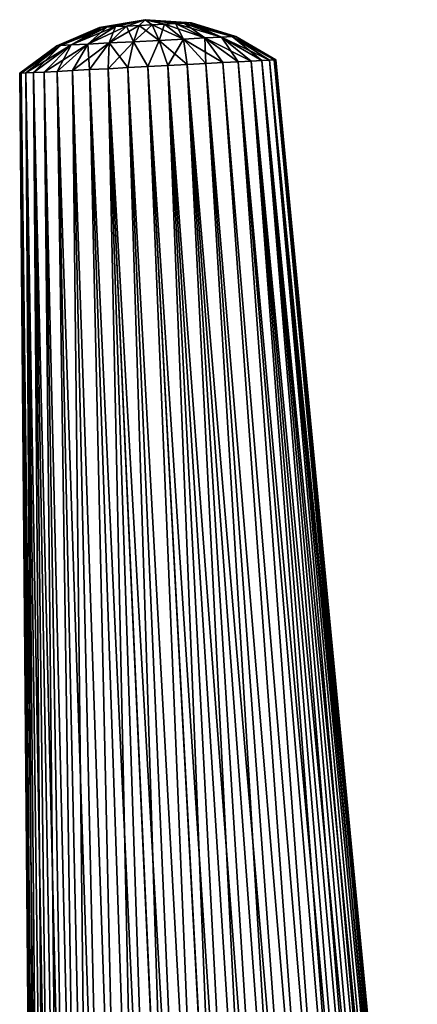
# Model space of a CAD drawing. Header units: millimetres. Extents: x -29 to 75, y -375 to 184.
# Tile 19 of 25: x 50 to 63, y 100 to 133. Entities that reach past the tile are written whole.
import ezdxf

# ---------------------------------------------------------------- set-up
doc = ezdxf.new("R2010")
doc.units = ezdxf.units.MM
doc.header["$LTSCALE"] = 17.087905
for name, color, linetype in [('22', 7, 'CONTINUOUS'), ('23', 7, 'CONTINUOUS'), ('27', 7, 'CONTINUOUS'), ('28', 7, 'CONTINUOUS')]:
    doc.layers.add(name, color=color, linetype=linetype)

msp = doc.modelspace()

# ---------------------------------------------------------------- linework, layer by layer
at = {"layer": '22', "color": 7, "linetype": 'CONTINUOUS', "true_color": 0xa2afbf}
for points in [[(57.437, 131.307, -2.468), (57.78, 131.325, -1.906), (61.699, 83.105, -3.673), (57.437, 131.307, -2.468)], [(57.78, 131.325, -1.906), (58.032, 131.338, -1.298), (62.26, 83.134, -2.723), (57.78, 131.325, -1.906)], [(61.699, 83.105, -3.673), (57.78, 131.325, -1.906), (61.998, 83.121, -3.215), (61.699, 83.105, -3.673)], [(61.998, 83.121, -3.215), (57.78, 131.325, -1.906), (62.26, 83.134, -2.723), (61.998, 83.121, -3.215)], [(58.032, 131.338, -1.298), (58.186, 131.346, -0.657), (62.652, 83.155, -1.669), (58.032, 131.338, -1.298)], [(62.26, 83.134, -2.723), (58.032, 131.338, -1.298), (62.48, 83.146, -2.205), (62.26, 83.134, -2.723)], [(62.48, 83.146, -2.205), (58.032, 131.338, -1.298), (62.652, 83.155, -1.669), (62.48, 83.146, -2.205)], [(58.186, 131.346, -0.657), (58.237, 131.349), (62.852, 83.165, -0.562), (58.186, 131.346, -0.657)], [(62.652, 83.155, -1.669), (58.186, 131.346, -0.657), (62.777, 83.161, -1.12), (62.652, 83.155, -1.669)], [(62.777, 83.161, -1.12), (58.186, 131.346, -0.657), (62.852, 83.165, -0.562), (62.777, 83.161, -1.12)], [(62.852, 83.165, -0.562), (58.237, 131.349), (62.877, 83.167), (62.852, 83.165, -0.562)], [(51.577, 131, -3.398), (52.139, 131.03, -3.742), (53.227, 82.661, -5.348), (51.577, 131, -3.398)], [(52.139, 131.03, -3.742), (52.747, 131.061, -3.994), (53.789, 82.69, -5.662), (52.139, 131.03, -3.742)], [(53.227, 82.661, -5.348), (52.139, 131.03, -3.742), (53.789, 82.69, -5.662), (53.227, 82.661, -5.348)], [(52.747, 131.061, -3.994), (53.387, 131.095, -4.148), (54.917, 82.749, -6.089), (52.747, 131.061, -3.994)], [(53.789, 82.69, -5.662), (52.747, 131.061, -3.994), (54.352, 82.72, -5.906), (53.789, 82.69, -5.662)], [(54.352, 82.72, -5.906), (52.747, 131.061, -3.994), (54.917, 82.749, -6.089), (54.352, 82.72, -5.906)], [(53.387, 131.095, -4.148), (54.043, 131.129, -4.2), (56.051, 82.809, -6.29), (53.387, 131.095, -4.148)], [(54.917, 82.749, -6.089), (53.387, 131.095, -4.148), (55.483, 82.779, -6.216), (54.917, 82.749, -6.089)], [(55.483, 82.779, -6.216), (53.387, 131.095, -4.148), (56.051, 82.809, -6.29), (55.483, 82.779, -6.216)], [(54.043, 131.129, -4.2), (54.699, 131.164, -4.148), (56.621, 82.839, -6.311), (54.043, 131.129, -4.2)], [(56.051, 82.809, -6.29), (54.043, 131.129, -4.2), (56.621, 82.839, -6.311), (56.051, 82.809, -6.29)], [(54.699, 131.164, -4.148), (55.339, 131.197, -3.994), (57.754, 82.898, -6.2), (54.699, 131.164, -4.148)], [(56.621, 82.839, -6.311), (54.699, 131.164, -4.148), (57.19, 82.869, -6.281), (56.621, 82.839, -6.311)], [(57.19, 82.869, -6.281), (54.699, 131.164, -4.148), (57.754, 82.898, -6.2), (57.19, 82.869, -6.281)], [(55.339, 131.197, -3.994), (55.948, 131.229, -3.742), (58.866, 82.956, -5.879), (55.339, 131.197, -3.994)], [(57.754, 82.898, -6.2), (55.339, 131.197, -3.994), (58.312, 82.927, -6.067), (57.754, 82.898, -6.2)], [(58.312, 82.927, -6.067), (55.339, 131.197, -3.994), (58.866, 82.956, -5.879), (58.312, 82.927, -6.067)], [(55.948, 131.229, -3.742), (56.509, 131.259, -3.398), (59.961, 83.014, -5.323), (55.948, 131.229, -3.742)], [(58.866, 82.956, -5.879), (55.948, 131.229, -3.742), (59.415, 82.985, -5.634), (58.866, 82.956, -5.879)], [(59.415, 82.985, -5.634), (55.948, 131.229, -3.742), (59.961, 83.014, -5.323), (59.415, 82.985, -5.634)], [(56.509, 131.259, -3.398), (57.009, 131.285, -2.969), (60.503, 83.042, -4.935), (56.509, 131.259, -3.398)], [(59.961, 83.014, -5.323), (56.509, 131.259, -3.398), (60.503, 83.042, -4.935), (59.961, 83.014, -5.323)], [(57.009, 131.285, -2.969), (57.437, 131.307, -2.468), (61.034, 83.07, -4.46), (57.009, 131.285, -2.969)], [(60.503, 83.042, -4.935), (57.009, 131.285, -2.969), (61.034, 83.07, -4.46), (60.503, 83.042, -4.935)], [(61.034, 83.07, -4.46), (57.437, 131.307, -2.468), (61.375, 83.088, -4.09), (61.034, 83.07, -4.46)], [(61.375, 83.088, -4.09), (57.437, 131.307, -2.468), (61.699, 83.105, -3.673), (61.375, 83.088, -4.09)], [(49.849, 130.91), (49.9, 130.912, -0.657), (50.271, 82.506), (49.849, 130.91)], [(49.9, 130.912, -0.657), (50.054, 130.92, -1.298), (50.371, 82.511, -1.12), (49.9, 130.912, -0.657)], [(50.271, 82.506), (49.9, 130.912, -0.657), (50.296, 82.507, -0.562), (50.271, 82.506)], [(50.296, 82.507, -0.562), (49.9, 130.912, -0.657), (50.371, 82.511, -1.12), (50.296, 82.507, -0.562)], [(50.054, 130.92, -1.298), (50.306, 130.933, -1.906), (50.668, 82.527, -2.205), (50.054, 130.92, -1.298)], [(50.371, 82.511, -1.12), (50.054, 130.92, -1.298), (50.496, 82.518, -1.669), (50.371, 82.511, -1.12)], [(50.496, 82.518, -1.669), (50.054, 130.92, -1.298), (50.668, 82.527, -2.205), (50.496, 82.518, -1.669)], [(50.306, 130.933, -1.906), (50.65, 130.952, -2.468), (51.152, 82.552, -3.218), (50.306, 130.933, -1.906)], [(50.668, 82.527, -2.205), (50.306, 130.933, -1.906), (50.888, 82.538, -2.723), (50.668, 82.527, -2.205)], [(50.888, 82.538, -2.723), (50.306, 130.933, -1.906), (51.152, 82.552, -3.218), (50.888, 82.538, -2.723)], [(50.65, 130.952, -2.468), (51.077, 130.974, -2.969), (51.783, 82.585, -4.101), (50.65, 130.952, -2.468)], [(51.152, 82.552, -3.218), (50.65, 130.952, -2.468), (51.453, 82.568, -3.68), (51.152, 82.552, -3.218)], [(51.453, 82.568, -3.68), (50.65, 130.952, -2.468), (51.783, 82.585, -4.101), (51.453, 82.568, -3.68)], [(51.077, 130.974, -2.969), (51.577, 131, -3.398), (52.13, 82.603, -4.475), (51.077, 130.974, -2.969)], [(51.783, 82.585, -4.101), (51.077, 130.974, -2.969), (52.13, 82.603, -4.475), (51.783, 82.585, -4.101)], [(52.13, 82.603, -4.475), (51.577, 131, -3.398), (52.671, 82.632, -4.956), (52.13, 82.603, -4.475)], [(52.671, 82.632, -4.956), (51.577, 131, -3.398), (53.227, 82.661, -5.348), (52.671, 82.632, -4.956)]]:
    msp.add_3dface(points, dxfattribs=at)
at = {"layer": '23', "color": 7, "linetype": 'CONTINUOUS', "true_color": 0xa2afbf}
for points in [[(57.78, 131.325, 1.906), (57.437, 131.307, 2.468), (61.998, 83.121, 3.215), (57.78, 131.325, 1.906)], [(58.032, 131.338, 1.298), (57.78, 131.325, 1.906), (62.48, 83.146, 2.205), (58.032, 131.338, 1.298)], [(62.48, 83.146, 2.205), (57.78, 131.325, 1.906), (62.26, 83.134, 2.723), (62.48, 83.146, 2.205)], [(62.26, 83.134, 2.723), (57.78, 131.325, 1.906), (61.998, 83.121, 3.215), (62.26, 83.134, 2.723)], [(58.186, 131.346, 0.657), (58.032, 131.338, 1.298), (62.777, 83.161, 1.12), (58.186, 131.346, 0.657)], [(62.777, 83.161, 1.12), (58.032, 131.338, 1.298), (62.652, 83.155, 1.669), (62.777, 83.161, 1.12)], [(62.652, 83.155, 1.669), (58.032, 131.338, 1.298), (62.48, 83.146, 2.205), (62.652, 83.155, 1.669)], [(62.877, 83.167), (58.237, 131.349), (58.186, 131.346, 0.657), (62.877, 83.167)], [(62.877, 83.167), (58.186, 131.346, 0.657), (62.852, 83.165, 0.562), (62.877, 83.167)], [(62.852, 83.165, 0.562), (58.186, 131.346, 0.657), (62.777, 83.161, 1.12), (62.852, 83.165, 0.562)], [(52.139, 131.03, 3.742), (51.577, 131, 3.398), (53.227, 82.661, 5.348), (52.139, 131.03, 3.742)], [(52.747, 131.061, 3.994), (52.139, 131.03, 3.742), (54.35, 82.72, 5.905), (52.747, 131.061, 3.994)], [(54.35, 82.72, 5.905), (52.139, 131.03, 3.742), (53.787, 82.69, 5.661), (54.35, 82.72, 5.905)], [(53.787, 82.69, 5.661), (52.139, 131.03, 3.742), (53.227, 82.661, 5.348), (53.787, 82.69, 5.661)], [(53.387, 131.095, 4.148), (52.747, 131.061, 3.994), (55.481, 82.779, 6.216), (53.387, 131.095, 4.148)], [(55.481, 82.779, 6.216), (52.747, 131.061, 3.994), (54.914, 82.749, 6.089), (55.481, 82.779, 6.216)], [(54.914, 82.749, 6.089), (52.747, 131.061, 3.994), (54.35, 82.72, 5.905), (54.914, 82.749, 6.089)], [(54.043, 131.129, 4.2), (53.387, 131.095, 4.148), (56.049, 82.809, 6.289), (54.043, 131.129, 4.2)], [(56.049, 82.809, 6.289), (53.387, 131.095, 4.148), (55.481, 82.779, 6.216), (56.049, 82.809, 6.289)], [(54.699, 131.164, 4.148), (54.043, 131.129, 4.2), (57.188, 82.869, 6.281), (54.699, 131.164, 4.148)], [(57.188, 82.869, 6.281), (54.043, 131.129, 4.2), (56.619, 82.839, 6.311), (57.188, 82.869, 6.281)], [(56.619, 82.839, 6.311), (54.043, 131.129, 4.2), (56.049, 82.809, 6.289), (56.619, 82.839, 6.311)], [(55.339, 131.197, 3.994), (54.699, 131.164, 4.148), (58.31, 82.927, 6.067), (55.339, 131.197, 3.994)], [(58.31, 82.927, 6.067), (54.699, 131.164, 4.148), (57.752, 82.898, 6.2), (58.31, 82.927, 6.067)], [(57.752, 82.898, 6.2), (54.699, 131.164, 4.148), (57.188, 82.869, 6.281), (57.752, 82.898, 6.2)], [(55.948, 131.229, 3.742), (55.339, 131.197, 3.994), (59.413, 82.985, 5.635), (55.948, 131.229, 3.742)], [(59.413, 82.985, 5.635), (55.339, 131.197, 3.994), (58.864, 82.956, 5.88), (59.413, 82.985, 5.635)], [(58.864, 82.956, 5.88), (55.339, 131.197, 3.994), (58.31, 82.927, 6.067), (58.864, 82.956, 5.88)], [(56.509, 131.259, 3.398), (55.948, 131.229, 3.742), (59.96, 83.014, 5.323), (56.509, 131.259, 3.398)], [(59.96, 83.014, 5.323), (55.948, 131.229, 3.742), (59.413, 82.985, 5.635), (59.96, 83.014, 5.323)], [(57.009, 131.285, 2.969), (56.509, 131.259, 3.398), (60.503, 83.042, 4.935), (57.009, 131.285, 2.969)], [(60.503, 83.042, 4.935), (56.509, 131.259, 3.398), (59.96, 83.014, 5.323), (60.503, 83.042, 4.935)], [(57.437, 131.307, 2.468), (57.009, 131.285, 2.969), (61.374, 83.088, 4.09), (57.437, 131.307, 2.468)], [(61.374, 83.088, 4.09), (57.009, 131.285, 2.969), (61.033, 83.07, 4.46), (61.374, 83.088, 4.09)], [(61.033, 83.07, 4.46), (57.009, 131.285, 2.969), (60.503, 83.042, 4.935), (61.033, 83.07, 4.46)], [(61.998, 83.121, 3.215), (57.437, 131.307, 2.468), (61.699, 83.105, 3.673), (61.998, 83.121, 3.215)], [(61.699, 83.105, 3.673), (57.437, 131.307, 2.468), (61.374, 83.088, 4.09), (61.699, 83.105, 3.673)], [(49.9, 130.912, 0.657), (49.849, 130.91), (50.296, 82.507, 0.562), (49.9, 130.912, 0.657)], [(49.849, 130.91), (50.271, 82.506), (50.296, 82.507, 0.562), (49.849, 130.91)], [(50.054, 130.92, 1.298), (49.9, 130.912, 0.657), (50.496, 82.518, 1.669), (50.054, 130.92, 1.298)], [(50.496, 82.518, 1.669), (49.9, 130.912, 0.657), (50.371, 82.511, 1.12), (50.496, 82.518, 1.669)], [(50.371, 82.511, 1.12), (49.9, 130.912, 0.657), (50.296, 82.507, 0.562), (50.371, 82.511, 1.12)], [(50.306, 130.933, 1.906), (50.054, 130.92, 1.298), (50.888, 82.538, 2.723), (50.306, 130.933, 1.906)], [(50.888, 82.538, 2.723), (50.054, 130.92, 1.298), (50.668, 82.527, 2.205), (50.888, 82.538, 2.723)], [(50.668, 82.527, 2.205), (50.054, 130.92, 1.298), (50.496, 82.518, 1.669), (50.668, 82.527, 2.205)], [(50.65, 130.952, 2.468), (50.306, 130.933, 1.906), (51.453, 82.568, 3.68), (50.65, 130.952, 2.468)], [(51.453, 82.568, 3.68), (50.306, 130.933, 1.906), (51.152, 82.552, 3.218), (51.453, 82.568, 3.68)], [(51.152, 82.552, 3.218), (50.306, 130.933, 1.906), (50.888, 82.538, 2.723), (51.152, 82.552, 3.218)], [(51.077, 130.974, 2.969), (50.65, 130.952, 2.468), (51.783, 82.585, 4.101), (51.077, 130.974, 2.969)], [(51.783, 82.585, 4.101), (50.65, 130.952, 2.468), (51.453, 82.568, 3.68), (51.783, 82.585, 4.101)], [(51.577, 131, 3.398), (51.077, 130.974, 2.969), (52.671, 82.632, 4.956), (51.577, 131, 3.398)], [(52.671, 82.632, 4.956), (51.077, 130.974, 2.969), (52.13, 82.603, 4.475), (52.671, 82.632, 4.956)], [(52.13, 82.603, 4.475), (51.077, 130.974, 2.969), (51.783, 82.585, 4.101), (52.13, 82.603, 4.475)], [(53.227, 82.661, 5.348), (51.577, 131, 3.398), (52.671, 82.632, 4.956), (53.227, 82.661, 5.348)]]:
    msp.add_3dface(points, dxfattribs=at)
at = {"layer": '27', "color": 7, "linetype": 'CONTINUOUS', "true_color": 0xa2afbf}
for points in [[(52.467, 132.411), (53.963, 132.666), (52.528, 132.414, -0.425), (52.467, 132.411)], [(52.528, 132.414, -0.425), (53.963, 132.666), (52.706, 132.423, -0.815), (52.528, 132.414, -0.425)], [(52.706, 132.423, -0.815), (53.963, 132.666), (52.986, 132.438, -1.139), (52.706, 132.423, -0.815)], [(52.986, 132.438, -1.139), (53.963, 132.666), (53.347, 132.457, -1.371), (52.986, 132.438, -1.139)], [(53.347, 132.457, -1.371), (53.963, 132.666), (53.758, 132.478, -1.491), (53.347, 132.457, -1.371)], [(53.758, 132.478, -1.491), (53.963, 132.666), (54.186, 132.501, -1.491), (53.758, 132.478, -1.491)], [(54.186, 132.501, -1.491), (53.963, 132.666), (54.597, 132.522, -1.371), (54.186, 132.501, -1.491)], [(54.597, 132.522, -1.371), (53.963, 132.666), (54.957, 132.541, -1.139), (54.597, 132.522, -1.371)], [(54.957, 132.541, -1.139), (53.963, 132.666), (55.238, 132.556, -0.815), (54.957, 132.541, -1.139)], [(55.238, 132.556, -0.815), (53.963, 132.666), (55.416, 132.565, -0.425), (55.238, 132.556, -0.815)], [(55.416, 132.565, -0.425), (53.963, 132.666), (55.477, 132.568), (55.416, 132.565, -0.425)], [(52.467, 132.411), (52.528, 132.414, -0.425), (51.069, 131.814), (52.467, 132.411)], [(52.528, 132.414, -0.425), (51.188, 131.82, -0.827), (51.069, 131.814), (52.528, 132.414, -0.425)], [(52.528, 132.414, -0.425), (52.706, 132.423, -0.815), (51.188, 131.82, -0.827), (52.528, 132.414, -0.425)], [(52.706, 132.423, -0.815), (51.534, 131.838, -1.586), (51.188, 131.82, -0.827), (52.706, 132.423, -0.815)], [(52.706, 132.423, -0.815), (52.986, 132.438, -1.139), (51.534, 131.838, -1.586), (52.706, 132.423, -0.815)], [(52.986, 132.438, -1.139), (52.08, 131.867, -2.218), (51.534, 131.838, -1.586), (52.986, 132.438, -1.139)], [(52.986, 132.438, -1.139), (53.347, 132.457, -1.371), (52.08, 131.867, -2.218), (52.986, 132.438, -1.139)], [(53.347, 132.457, -1.371), (52.782, 131.904, -2.669), (52.08, 131.867, -2.218), (53.347, 132.457, -1.371)], [(53.347, 132.457, -1.371), (53.758, 132.478, -1.491), (52.782, 131.904, -2.669), (53.347, 132.457, -1.371)], [(53.758, 132.478, -1.491), (53.582, 131.946, -2.904), (52.782, 131.904, -2.669), (53.758, 132.478, -1.491)], [(53.758, 132.478, -1.491), (54.186, 132.501, -1.491), (53.582, 131.946, -2.904), (53.758, 132.478, -1.491)], [(54.186, 132.501, -1.491), (54.416, 131.989, -2.904), (53.582, 131.946, -2.904), (54.186, 132.501, -1.491)], [(54.186, 132.501, -1.491), (54.597, 132.522, -1.371), (54.416, 131.989, -2.904), (54.186, 132.501, -1.491)], [(54.597, 132.522, -1.371), (55.216, 132.031, -2.669), (54.416, 131.989, -2.904), (54.597, 132.522, -1.371)], [(54.597, 132.522, -1.371), (54.957, 132.541, -1.139), (55.216, 132.031, -2.669), (54.597, 132.522, -1.371)], [(54.957, 132.541, -1.139), (55.238, 132.556, -0.815), (55.918, 132.068, -2.218), (54.957, 132.541, -1.139)], [(54.957, 132.541, -1.139), (55.918, 132.068, -2.218), (55.216, 132.031, -2.669), (54.957, 132.541, -1.139)], [(55.238, 132.556, -0.815), (55.416, 132.565, -0.425), (56.464, 132.097, -1.586), (55.238, 132.556, -0.815)], [(55.238, 132.556, -0.815), (56.464, 132.097, -1.586), (55.918, 132.068, -2.218), (55.238, 132.556, -0.815)], [(55.416, 132.565, -0.425), (55.477, 132.568), (56.811, 132.115, -0.827), (55.416, 132.565, -0.425)], [(55.416, 132.565, -0.425), (56.811, 132.115, -0.827), (56.464, 132.097, -1.586), (55.416, 132.565, -0.425)], [(55.477, 132.568), (56.929, 132.121), (56.811, 132.115, -0.827), (55.477, 132.568)], [(54.416, 131.989, -2.904), (54.043, 131.129, -4.2), (53.582, 131.946, -2.904), (54.416, 131.989, -2.904)], [(54.699, 131.164, -4.148), (54.043, 131.129, -4.2), (54.416, 131.989, -2.904), (54.699, 131.164, -4.148)], [(55.216, 132.031, -2.669), (54.699, 131.164, -4.148), (54.416, 131.989, -2.904), (55.216, 132.031, -2.669)], [(55.339, 131.197, -3.994), (54.699, 131.164, -4.148), (55.216, 132.031, -2.669), (55.339, 131.197, -3.994)], [(55.918, 132.068, -2.218), (55.948, 131.229, -3.742), (55.216, 132.031, -2.669), (55.918, 132.068, -2.218)], [(55.948, 131.229, -3.742), (55.339, 131.197, -3.994), (55.216, 132.031, -2.669), (55.948, 131.229, -3.742)], [(56.464, 132.097, -1.586), (57.009, 131.285, -2.969), (55.918, 132.068, -2.218), (56.464, 132.097, -1.586)], [(57.009, 131.285, -2.969), (56.509, 131.259, -3.398), (55.918, 132.068, -2.218), (57.009, 131.285, -2.969)], [(56.509, 131.259, -3.398), (55.948, 131.229, -3.742), (55.918, 132.068, -2.218), (56.509, 131.259, -3.398)], [(56.811, 132.115, -0.827), (57.78, 131.325, -1.906), (56.464, 132.097, -1.586), (56.811, 132.115, -0.827)], [(57.78, 131.325, -1.906), (57.437, 131.307, -2.468), (56.464, 132.097, -1.586), (57.78, 131.325, -1.906)], [(57.437, 131.307, -2.468), (57.009, 131.285, -2.969), (56.464, 132.097, -1.586), (57.437, 131.307, -2.468)], [(56.929, 132.121), (58.186, 131.346, -0.657), (56.811, 132.115, -0.827), (56.929, 132.121)], [(58.186, 131.346, -0.657), (58.032, 131.338, -1.298), (56.811, 132.115, -0.827), (58.186, 131.346, -0.657)], [(58.032, 131.338, -1.298), (57.78, 131.325, -1.906), (56.811, 132.115, -0.827), (58.032, 131.338, -1.298)], [(58.237, 131.349), (58.186, 131.346, -0.657), (56.929, 132.121), (58.237, 131.349)], [(49.9, 130.912, -0.657), (49.849, 130.91), (51.188, 131.82, -0.827), (49.9, 130.912, -0.657)], [(51.188, 131.82, -0.827), (49.849, 130.91), (51.069, 131.814), (51.188, 131.82, -0.827)], [(50.054, 130.92, -1.298), (49.9, 130.912, -0.657), (51.188, 131.82, -0.827), (50.054, 130.92, -1.298)], [(50.306, 130.933, -1.906), (50.054, 130.92, -1.298), (51.534, 131.838, -1.586), (50.306, 130.933, -1.906)], [(51.534, 131.838, -1.586), (50.054, 130.92, -1.298), (51.188, 131.82, -0.827), (51.534, 131.838, -1.586)], [(50.65, 130.952, -2.468), (50.306, 130.933, -1.906), (51.534, 131.838, -1.586), (50.65, 130.952, -2.468)], [(51.077, 130.974, -2.969), (50.65, 130.952, -2.468), (52.08, 131.867, -2.218), (51.077, 130.974, -2.969)], [(52.08, 131.867, -2.218), (50.65, 130.952, -2.468), (51.534, 131.838, -1.586), (52.08, 131.867, -2.218)], [(51.577, 131, -3.398), (51.077, 130.974, -2.969), (52.08, 131.867, -2.218), (51.577, 131, -3.398)], [(52.139, 131.03, -3.742), (51.577, 131, -3.398), (52.782, 131.904, -2.669), (52.139, 131.03, -3.742)], [(52.782, 131.904, -2.669), (51.577, 131, -3.398), (52.08, 131.867, -2.218), (52.782, 131.904, -2.669)], [(52.747, 131.061, -3.994), (52.139, 131.03, -3.742), (52.782, 131.904, -2.669), (52.747, 131.061, -3.994)], [(53.387, 131.095, -4.148), (52.747, 131.061, -3.994), (53.582, 131.946, -2.904), (53.387, 131.095, -4.148)], [(53.582, 131.946, -2.904), (52.747, 131.061, -3.994), (52.782, 131.904, -2.669), (53.582, 131.946, -2.904)], [(54.043, 131.129, -4.2), (53.387, 131.095, -4.148), (53.582, 131.946, -2.904), (54.043, 131.129, -4.2)]]:
    msp.add_3dface(points, dxfattribs=at)
at = {"layer": '28', "color": 7, "linetype": 'CONTINUOUS', "true_color": 0xa2afbf}
for points in [[(53.963, 132.666), (52.467, 132.411), (52.528, 132.414, 0.425), (53.963, 132.666)], [(52.706, 132.423, 0.815), (53.963, 132.666), (52.528, 132.414, 0.425), (52.706, 132.423, 0.815)], [(52.986, 132.438, 1.139), (53.963, 132.666), (52.706, 132.423, 0.815), (52.986, 132.438, 1.139)], [(53.347, 132.457, 1.371), (53.963, 132.666), (52.986, 132.438, 1.139), (53.347, 132.457, 1.371)], [(53.758, 132.478, 1.491), (53.963, 132.666), (53.347, 132.457, 1.371), (53.758, 132.478, 1.491)], [(54.186, 132.501, 1.491), (53.963, 132.666), (53.758, 132.478, 1.491), (54.186, 132.501, 1.491)], [(55.477, 132.568), (53.963, 132.666), (55.416, 132.565, 0.425), (55.477, 132.568)], [(55.416, 132.565, 0.425), (53.963, 132.666), (55.238, 132.556, 0.815), (55.416, 132.565, 0.425)], [(55.238, 132.556, 0.815), (53.963, 132.666), (54.957, 132.541, 1.139), (55.238, 132.556, 0.815)], [(54.957, 132.541, 1.139), (53.963, 132.666), (54.597, 132.522, 1.371), (54.957, 132.541, 1.139)], [(54.597, 132.522, 1.371), (53.963, 132.666), (54.186, 132.501, 1.491), (54.597, 132.522, 1.371)], [(52.467, 132.411), (51.069, 131.814), (51.188, 131.82, 0.827), (52.467, 132.411)], [(52.528, 132.414, 0.425), (52.467, 132.411), (51.188, 131.82, 0.827), (52.528, 132.414, 0.425)], [(51.534, 131.838, 1.586), (52.528, 132.414, 0.425), (51.188, 131.82, 0.827), (51.534, 131.838, 1.586)], [(52.706, 132.423, 0.815), (52.528, 132.414, 0.425), (51.534, 131.838, 1.586), (52.706, 132.423, 0.815)], [(52.08, 131.867, 2.218), (52.706, 132.423, 0.815), (51.534, 131.838, 1.586), (52.08, 131.867, 2.218)], [(52.986, 132.438, 1.139), (52.706, 132.423, 0.815), (52.08, 131.867, 2.218), (52.986, 132.438, 1.139)], [(52.782, 131.904, 2.669), (52.986, 132.438, 1.139), (52.08, 131.867, 2.218), (52.782, 131.904, 2.669)], [(53.347, 132.457, 1.371), (52.986, 132.438, 1.139), (52.782, 131.904, 2.669), (53.347, 132.457, 1.371)], [(53.582, 131.946, 2.904), (53.347, 132.457, 1.371), (52.782, 131.904, 2.669), (53.582, 131.946, 2.904)], [(53.758, 132.478, 1.491), (53.347, 132.457, 1.371), (53.582, 131.946, 2.904), (53.758, 132.478, 1.491)], [(54.416, 131.989, 2.904), (53.758, 132.478, 1.491), (53.582, 131.946, 2.904), (54.416, 131.989, 2.904)], [(54.186, 132.501, 1.491), (53.758, 132.478, 1.491), (54.416, 131.989, 2.904), (54.186, 132.501, 1.491)], [(54.597, 132.522, 1.371), (54.186, 132.501, 1.491), (55.216, 132.031, 2.669), (54.597, 132.522, 1.371)], [(55.216, 132.031, 2.669), (54.186, 132.501, 1.491), (54.416, 131.989, 2.904), (55.216, 132.031, 2.669)], [(54.957, 132.541, 1.139), (54.597, 132.522, 1.371), (55.918, 132.068, 2.218), (54.957, 132.541, 1.139)], [(55.918, 132.068, 2.218), (54.597, 132.522, 1.371), (55.216, 132.031, 2.669), (55.918, 132.068, 2.218)], [(55.238, 132.556, 0.815), (54.957, 132.541, 1.139), (56.464, 132.097, 1.586), (55.238, 132.556, 0.815)], [(56.464, 132.097, 1.586), (54.957, 132.541, 1.139), (55.918, 132.068, 2.218), (56.464, 132.097, 1.586)], [(55.416, 132.565, 0.425), (55.238, 132.556, 0.815), (56.811, 132.115, 0.827), (55.416, 132.565, 0.425)], [(56.811, 132.115, 0.827), (55.238, 132.556, 0.815), (56.464, 132.097, 1.586), (56.811, 132.115, 0.827)], [(56.929, 132.121), (55.477, 132.568), (55.416, 132.565, 0.425), (56.929, 132.121)], [(56.929, 132.121), (55.416, 132.565, 0.425), (56.811, 132.115, 0.827), (56.929, 132.121)], [(54.043, 131.129, 4.2), (54.416, 131.989, 2.904), (53.582, 131.946, 2.904), (54.043, 131.129, 4.2)], [(54.043, 131.129, 4.2), (54.699, 131.164, 4.148), (54.416, 131.989, 2.904), (54.043, 131.129, 4.2)], [(55.339, 131.197, 3.994), (55.216, 132.031, 2.669), (54.416, 131.989, 2.904), (55.339, 131.197, 3.994)], [(54.699, 131.164, 4.148), (55.339, 131.197, 3.994), (54.416, 131.989, 2.904), (54.699, 131.164, 4.148)], [(56.509, 131.259, 3.398), (55.918, 132.068, 2.218), (55.216, 132.031, 2.669), (56.509, 131.259, 3.398)], [(55.339, 131.197, 3.994), (55.948, 131.229, 3.742), (55.216, 132.031, 2.669), (55.339, 131.197, 3.994)], [(55.948, 131.229, 3.742), (56.509, 131.259, 3.398), (55.216, 132.031, 2.669), (55.948, 131.229, 3.742)], [(57.437, 131.307, 2.468), (56.464, 132.097, 1.586), (55.918, 132.068, 2.218), (57.437, 131.307, 2.468)], [(56.509, 131.259, 3.398), (57.009, 131.285, 2.969), (55.918, 132.068, 2.218), (56.509, 131.259, 3.398)], [(57.009, 131.285, 2.969), (57.437, 131.307, 2.468), (55.918, 132.068, 2.218), (57.009, 131.285, 2.969)], [(58.032, 131.338, 1.298), (56.811, 132.115, 0.827), (56.464, 132.097, 1.586), (58.032, 131.338, 1.298)], [(57.437, 131.307, 2.468), (57.78, 131.325, 1.906), (56.464, 132.097, 1.586), (57.437, 131.307, 2.468)], [(57.78, 131.325, 1.906), (58.032, 131.338, 1.298), (56.464, 132.097, 1.586), (57.78, 131.325, 1.906)], [(58.237, 131.349), (56.929, 132.121), (56.811, 132.115, 0.827), (58.237, 131.349)], [(58.186, 131.346, 0.657), (58.237, 131.349), (56.811, 132.115, 0.827), (58.186, 131.346, 0.657)], [(58.032, 131.338, 1.298), (58.186, 131.346, 0.657), (56.811, 132.115, 0.827), (58.032, 131.338, 1.298)], [(49.849, 130.91), (49.9, 130.912, 0.657), (51.069, 131.814), (49.849, 130.91)], [(49.9, 130.912, 0.657), (50.054, 130.92, 1.298), (51.188, 131.82, 0.827), (49.9, 130.912, 0.657)], [(51.069, 131.814), (49.9, 130.912, 0.657), (51.188, 131.82, 0.827), (51.069, 131.814)], [(50.054, 130.92, 1.298), (50.306, 130.933, 1.906), (51.188, 131.82, 0.827), (50.054, 130.92, 1.298)], [(50.306, 130.933, 1.906), (50.65, 130.952, 2.468), (51.534, 131.838, 1.586), (50.306, 130.933, 1.906)], [(50.306, 130.933, 1.906), (51.534, 131.838, 1.586), (51.188, 131.82, 0.827), (50.306, 130.933, 1.906)], [(50.65, 130.952, 2.468), (51.077, 130.974, 2.969), (51.534, 131.838, 1.586), (50.65, 130.952, 2.468)], [(51.077, 130.974, 2.969), (51.577, 131, 3.398), (52.08, 131.867, 2.218), (51.077, 130.974, 2.969)], [(51.077, 130.974, 2.969), (52.08, 131.867, 2.218), (51.534, 131.838, 1.586), (51.077, 130.974, 2.969)], [(51.577, 131, 3.398), (52.139, 131.03, 3.742), (52.08, 131.867, 2.218), (51.577, 131, 3.398)], [(52.139, 131.03, 3.742), (52.782, 131.904, 2.669), (52.08, 131.867, 2.218), (52.139, 131.03, 3.742)], [(52.139, 131.03, 3.742), (52.747, 131.061, 3.994), (52.782, 131.904, 2.669), (52.139, 131.03, 3.742)], [(52.747, 131.061, 3.994), (53.387, 131.095, 4.148), (52.782, 131.904, 2.669), (52.747, 131.061, 3.994)], [(53.387, 131.095, 4.148), (53.582, 131.946, 2.904), (52.782, 131.904, 2.669), (53.387, 131.095, 4.148)], [(53.387, 131.095, 4.148), (54.043, 131.129, 4.2), (53.582, 131.946, 2.904), (53.387, 131.095, 4.148)]]:
    msp.add_3dface(points, dxfattribs=at)

doc.saveas('drawing.dxf')
